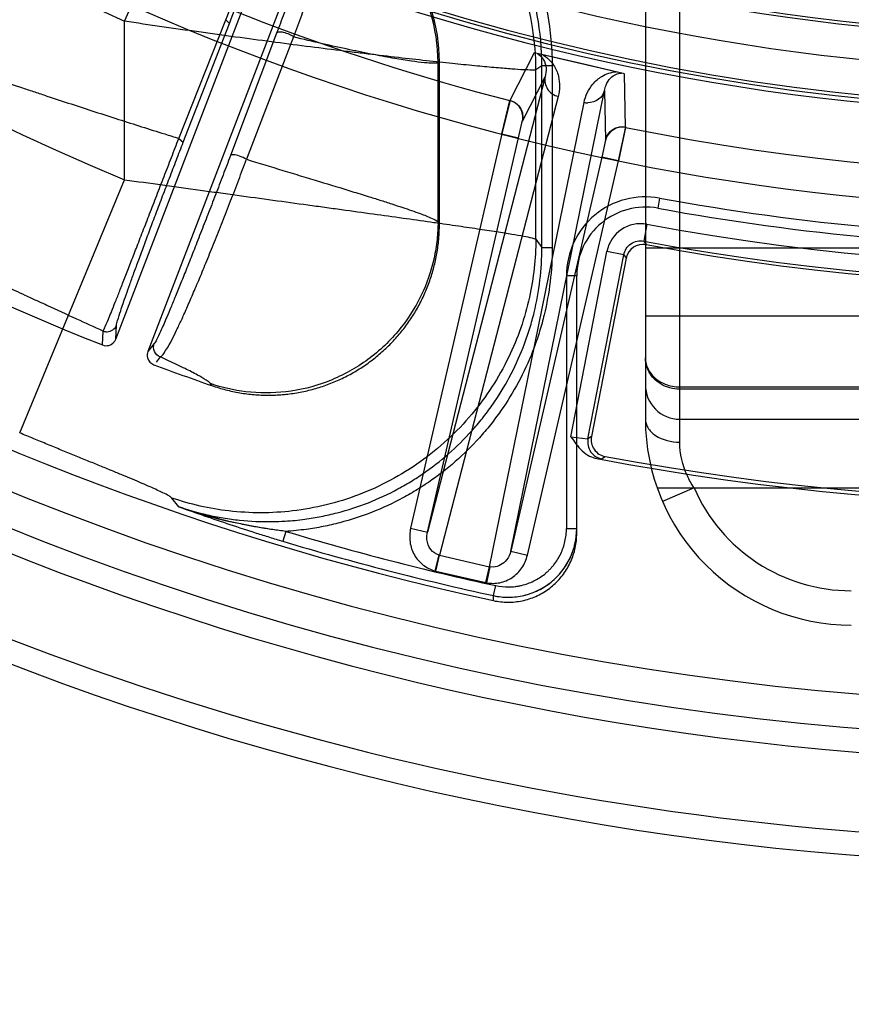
# Model space of a CAD drawing. Header units: millimetres. Extents: x 0 to 297, y 0 to 210.
# Tile 15 of 256: x 147.2 to 147.321, y 90.896 to 91.04. Entities that reach past the tile are written whole.
import ezdxf

# ---------------------------------------------------------------- set-up
doc = ezdxf.new("R2010")
doc.units = ezdxf.units.MM
doc.header["$LTSCALE"] = 16.335
doc.layers.get('0').update_dxf_attribs({"linetype": 'CONTINUOUS'})
for name, color, linetype in [('01_GLOBAL', 7, 'CONTINUOUS'), ('INTFCLR_144815', 7, 'CONTINUOUS'), ('INTFCLR_72935', 7, 'CONTINUOUS')]:
    doc.layers.add(name, color=color, linetype=linetype)

msp = doc.modelspace()

# ---------------------------------------------------------------- linework, layer by layer
at = {"color": 7, "linetype": 'Continuous'}
msp.add_circle((148.0808034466, 92.1164639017), 1.9, dxfattribs=at)
at = {"color": 9, "linetype": 'Continuous'}
msp.add_arc((148.0808034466, 92.1164639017), 1.8756493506, 182.9674534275, 267.0325465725, dxfattribs=at)
at = {"layer": '01_GLOBAL', "color": 7, "linetype": 'Continuous'}
msp.add_circle((148.0808034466, 92.1164639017), 1.925, dxfattribs=at)
at = {"layer": 'INTFCLR_144815', "color": 9, "linetype": 'Continuous'}
for p, q in [((147.2147951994, 91.0393254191), (147.2310165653, 91.07582863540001)), ((147.2147951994, 91.01623344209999), (147.2147951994, 91.0393254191)), ((147.2226886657, 91.02225086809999), (147.2295494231, 91.039555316)), ((147.2233462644, 91.02171339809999), (147.2300698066, 91.03901784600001)), ((147.2295494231, 91.039555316), (147.2300698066, 91.03901784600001)), ((147.2369415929, 91.03757380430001), (147.2302113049, 91.0197420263)), ((147.2394189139, 91.0370363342), (147.2325512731, 91.01920455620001)), ((147.2744846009, 91.0347144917), (147.2709367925, 91.027755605)), ((147.2606636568, 91.0334390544), (147.260457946, 91.0332960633)), ((147.260457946, 91.01009390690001), (147.260457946, 91.0332960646)), ((147.2755891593, 91.0328525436), (147.2747129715, 91.0322436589)), ((147.2747129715, 91.0075805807), (147.2747129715, 91.0322436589)), ((147.2755891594, 91.0063516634), (147.2755891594, 91.0328525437)), ((147.2770871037, 91.0328525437), (147.2755891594, 91.0328525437)), ((147.2770871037, 91.0328525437), (147.2770871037, 91.0063516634)), ((147.2760633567, 91.0312497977), (147.258900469, 90.9648843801)), ((147.2727486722, 91.0247739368), (147.2760633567, 91.0312497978)), ((147.2877807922, 91.0238668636), (147.2876426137, 91.0316767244)), ((147.2710379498, 90.9620822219), (147.2847047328, 91.0292547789)), ((147.2847047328, 91.0292547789), (147.2848451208, 91.0219812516)), ((147.2779656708, 91.02837652), (147.2606744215, 90.96151475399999)), ((147.267966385, 90.9598312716), (147.2817353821, 91.0275062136)), ((147.2721660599, 91.02234396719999), (147.2727384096, 91.0248988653)), ((147.2226886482, 91.0222508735), (147.2233462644, 91.02171339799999)), ((147.2697302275, 91.02290632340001), (147.2564646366, 90.9654467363)), ((147.258900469, 90.9648843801), (147.2721660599, 91.02234396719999)), ((147.2697302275, 91.02290632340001), (147.2721660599, 91.02234396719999)), ((147.2848451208, 91.0219812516), (147.2843035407, 91.01954180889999)), ((147.2843035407, 91.01954180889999), (147.2710379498, 90.9620822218)), ((147.2734737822, 90.9615198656), (147.2867393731, 91.01897945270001)), ((147.2867393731, 91.01897945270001), (147.2843035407, 91.01954180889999)), ((147.1995089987, 90.9793288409), (147.2147951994, 91.01623344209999)), ((147.2927400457, 91.0135517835), (147.2924692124, 91.01207643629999)), ((147.2604579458, 91.0100938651), (147.2606636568, 91.00980456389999)), ((147.2908887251, 91.0097394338), (147.2904297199, 91.0072834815)), ((147.2747129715, 91.0075805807), (147.2755891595, 91.0063516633)), ((147.2755891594, 91.0063516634), (147.2770871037, 91.0063516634)), ((147.2798174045, 90.9787815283), (147.2850655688, 91.00578099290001)), ((147.2823023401, 90.9784712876), (147.2875181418, 91.005304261)), ((147.2875181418, 91.005304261), (147.2850655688, 91.00578099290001)), ((147.2875181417, 91.00530426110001), (147.2878664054, 91.0047922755)), ((147.2791636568, 91.0022407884), (147.2791636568, 90.9653932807)), ((147.2806636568, 91.0022407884), (147.2791636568, 91.0022407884)), ((147.2806636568, 90.96466927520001), (147.2806636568, 91.0022407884)), ((147.213520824, 90.99300544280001), (147.2136146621, 90.9950335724)), ((147.2115680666, 90.9921476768), (147.2116596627, 90.9941796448)), ((147.2191185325, 90.99234321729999), (147.2181859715, 90.9912064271)), ((147.2199966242, 90.9904017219), (147.2193728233, 90.98964268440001)), ((147.2275069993, 90.9862207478), (147.2272826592, 90.9865165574)), ((147.2798174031, 90.97878152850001), (147.2823023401, 90.9784712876)), ((147.2828183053, 90.97882205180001), (147.2823023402, 90.9784712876)), ((147.2842946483, 90.9755388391), (147.2848134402, 90.9758890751)), ((147.283568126, 90.9755899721), (147.2842946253, 90.9755388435)), ((147.222686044, 90.9685668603), (147.2216841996, 90.969838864)), ((147.2382588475, 90.9649791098), (147.237828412, 90.9635443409)), ((147.2564646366, 90.9654467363), (147.258900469, 90.9648843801)), ((147.2791636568, 90.9653932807), (147.2806636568, 90.9653932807)), ((147.2600203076, 90.9592333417), (147.2606141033, 90.9615294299)), ((147.2601409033, 90.9592038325), (147.2606744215, 90.96151475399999)), ((147.2606744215, 90.96151475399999), (147.2606141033, 90.9615294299)), ((147.2606744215, 90.96151475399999), (147.267966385, 90.9598312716)), ((147.2710379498, 90.9620822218), (147.2734737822, 90.9615198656)), ((147.2601409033, 90.9592038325), (147.2674328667, 90.9575203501)), ((147.2674328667, 90.9575203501), (147.267966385, 90.9598312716)), ((147.2675541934, 90.9574940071), (147.2680270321, 90.95981802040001)), ((147.2680270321, 90.9598180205), (147.267966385, 90.9598312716)), ((147.2685017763, 90.9597750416), (147.2680270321, 90.9598180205)), ((147.2685420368, 90.9556111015), (147.2688602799, 90.9570748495)), ((147.2685458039, 90.9548820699), (147.2685420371, 90.9556111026))]:
    msp.add_line(p, q, dxfattribs=at)
at = {"layer": 'INTFCLR_144815', "color": 6, "linetype": 'Continuous'}
for p, q in [((147.2135208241, 90.99300544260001), (147.2383075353, 91.05757703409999)), ((147.2429730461, 91.0557789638), (147.2181859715, 90.9912064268)), ((147.2606636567, 91.0098045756), (147.2606636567, 91.0334390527)), ((147.2904297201, 91.0072834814), (147.2907749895, 91.0067720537)), ((147.2878664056, 91.0047922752), (147.2828183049, 90.97882205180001))]:
    msp.add_line(p, q, dxfattribs=at)
at = {"layer": 'INTFCLR_144815', "color": 7, "linetype": 'Continuous'}
for p, q in [((147.287642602, 91.0316766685), (147.2744845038, 91.0347144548)), ((147.281063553, 91.0331955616), (147.274484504, 91.0347144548)), ((147.2876426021, 91.0316766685), (147.281063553, 91.0331955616)), ((147.2709482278, 91.0277940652), (147.2697302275, 91.0229063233)), ((147.2697302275, 91.02290632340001), (147.2709367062, 91.0277556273)), ((147.2867393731, 91.01897945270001), (147.2878239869, 91.0239330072)), ((147.2877807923, 91.0238668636), (147.2867393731, 91.01897945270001))]:
    msp.add_line(p, q, dxfattribs=at)
at = {"layer": 'INTFCLR_144815', "color": 6, "linetype": 'Continuous'}
msp.add_circle((147.3556636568, 91.35632411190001), 0.3190566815, dxfattribs=at)
for centre, radius, start, end in [((147.3556636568, 91.35632411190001), 0.4107861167, 108.7136429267, 257.7559644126), ((147.3556636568, 91.35632411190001), 0.3305190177, 45.0000000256, 314.9999999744), ((147.3556636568, 91.35632411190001), 0.329927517, 44.99999995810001, 315.0000000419), ((147.3556636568, 91.35632411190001), 0.3294494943, 44.99999997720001, 315.0000000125), ((147.3556636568, 91.35632411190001), 0.3194853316, 47.86578076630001, 312.1342192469), ((147.3556636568, 91.35632411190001), 0.4248395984, 205.4855585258, 293.0456409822), ((147.3556636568, 91.35632411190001), 0.4398395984, 205.4849006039, 292.0062088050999), ((147.3556636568, 91.35632411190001), 0.3555238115, 259.4836750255, 310.0313711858), ((147.2357051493, 91.0334440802), 0.0249583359, 359.9884587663, 69.62933560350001), ((147.3558872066, 91.3558614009), 0.3913, 234.5212267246, 248.35715705), ((147.3556636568, 91.35632411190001), 0.3869761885, 259.4503932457, 303.9200871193), ((147.3556636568, 91.35632411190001), 0.3875, 259.2774523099, 303.8556636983), ((147.2903191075, 91.0043153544), 0.0024986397, 79.4873782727, 168.996311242), ((147.3558872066, 91.3558614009), 0.3913, 249.5327373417, 250.8473313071), ((147.2852710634, 90.9783454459), 0.0024986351, 169.0036463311, 259.4467487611)]:
    msp.add_arc(centre, radius, start, end, dxfattribs=at)
at = {"layer": 'INTFCLR_144815', "color": 9, "linetype": 'Continuous'}
for centre, radius, start, end in [((147.3556636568, 91.35632411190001), 0.3443130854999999, 52.2436298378, 307.7563701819), ((147.3556636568, 91.35632411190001), 0.3243260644, 52.5411294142, 307.4588705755), ((147.355663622, 91.35632413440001), 0.3681107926, 141.0362107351, 247.5002459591), ((147.3556636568, 91.35632411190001), 0.4164420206, 203.8266800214, 313.0809380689), ((147.3556636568, 91.35632411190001), 0.4214424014, 203.8278898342, 312.5732768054), ((147.3556636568, 91.35632411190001), 0.4364412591, 203.8266800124, 319.1799903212), ((147.3556636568, 91.35632411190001), 0.3468891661, 211.4870912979, 246.040507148), ((147.3556636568, 91.35632411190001), 0.3393168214, 228.4596802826, 255.5403196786), ((147.3556636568, 91.35632411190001), 0.3393168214, 258.4596803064, 309.0091107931), ((147.3556636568, 91.35632411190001), 0.3525857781, 259.4138369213, 309.1798196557), ((147.3556636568, 91.35632411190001), 0.3550842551, 259.4138369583, 309.1798197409), ((147.2346464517, 91.03215941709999), 0.0400668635, 0.1204669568, 69.421866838), ((147.235416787, 91.03324408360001), 0.0250409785, 0.1189342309, 67.67737099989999), ((147.2823221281, 91.03008628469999), 0.0026459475, 257.188000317, 268.8572921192), ((147.2906636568, 91.0022407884), 0.0115, 79.5978789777, 180.0000001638), ((147.3556636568, 91.35632411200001), 0.3485000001, 259.5978789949, 280.4021210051), ((147.2906636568, 91.0022407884), 0.01, 79.597879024, 179.9999999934), ((147.3556636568, 91.35632411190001), 0.3499999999, 259.5978789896, 280.4021210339), ((147.2899703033, 91.00482810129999), 0.0049965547, 79.4079936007, 169.0055415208), ((147.355663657, 91.3563241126), 0.4085765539, 253.300579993, 257.7338478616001), ((147.3556636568, 91.35632411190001), 0.4100744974, 253.3005800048, 257.7338478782), ((147.2612079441, 90.9638256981), 0.0047434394, 255.5003217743, 257.0000100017), ((147.2684999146, 90.96214224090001), 0.0047434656, 256.9999956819, 258.4996756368)]:
    msp.add_arc(centre, radius, start, end, dxfattribs=at)
at = {"layer": 'INTFCLR_144815', "color": 7, "linetype": 'Continuous'}
for centre, radius, start, end in [((147.2463216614, 91.036060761), 0.07151308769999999, 250.7003084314, 257.0979058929), ((147.3502705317, 91.3244402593), 0.3780527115, 250.2766910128, 250.873037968), ((147.2706625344, 90.9653801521), 0.0099968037, 257.7532001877, 0.0011917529)]:
    msp.add_arc(centre, radius, start, end, dxfattribs=at)
at = {"layer": 'INTFCLR_144815', "color": 9, "linetype": 'Continuous'}
for points, knots in [([(147.2755891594, 91.0328525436), (147.2755893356, 91.03529683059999), (147.275251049, 91.0389736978), (147.2742761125, 91.04314537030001), (147.2735548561, 91.0454901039), (147.2723147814, 91.0489449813), (147.2704031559, 91.0528073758), (147.2679929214, 91.0563492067), (147.2664745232, 91.058279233), (147.2640757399, 91.0610542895), (147.2613225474, 91.0635846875), (147.2583530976, 91.065733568), (147.256299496, 91.06708125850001), (147.2534335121, 91.0686958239), (147.2509363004, 91.069785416), (147.2495390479, 91.0703035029)], [0, 0, 0, 0, 0.1511350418, 0.2266290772, 0.2646283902, 0.3027528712, 0.4535713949, 0.529235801, 0.5673659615, 0.6053470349, 0.756026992, 0.7968816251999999, 0.8319596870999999, 0.9078573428, 1, 1, 1, 1]), ([(147.2591172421, 91.0670083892), (147.2596833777, 91.0666194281), (147.262298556, 91.0647252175), (147.2651252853, 91.0621280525), (147.2676269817, 91.05923563), (147.2692136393, 91.0572185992), (147.2717095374, 91.05354491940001), (147.2736765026, 91.04958100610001), (147.2749771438, 91.0459598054), (147.2757268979, 91.043521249), (147.2767338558, 91.03920432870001), (147.2770870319, 91.0354169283), (147.2770870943, 91.0328525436)], [0, 0, 0, 0, 0.05111079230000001, 0.2408886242, 0.2883330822, 0.3357775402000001, 0.4306664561, 0.620444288, 0.667888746, 0.7153332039, 0.8102221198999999, 1, 1, 1, 1]), ([(147.229549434, 91.0395553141), (147.2301159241, 91.0410330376), (147.2309421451, 91.0431913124), (147.232008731, 91.0459808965), (147.2327262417, 91.04786627), (147.2333794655, 91.04959024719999), (147.2339640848, 91.05114367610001), (147.2344808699, 91.0525235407), (147.2350342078, 91.05402288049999), (147.2356320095, 91.0556563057), (147.236131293, 91.0571478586), (147.2364196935, 91.0580083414), (147.2364498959, 91.05827530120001)], [0, 0, 0, 0, 0.2379027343, 0.347404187, 0.4489514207, 0.5411527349, 0.624539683, 0.6984655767, 0.7626358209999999, 0.8648443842, 0.95961317, 1, 1, 1, 1]), ([(147.2300698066, 91.03901784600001), (147.2306092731, 91.0404041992), (147.231401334, 91.04242681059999), (147.2324351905, 91.04503653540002), (147.2331385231, 91.04679724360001), (147.2337864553, 91.04840452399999), (147.2343752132, 91.0498495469), (147.2349031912, 91.0511304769), (147.235484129, 91.0525169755), (147.2361250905, 91.05402521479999), (147.2367514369, 91.05537286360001), (147.2371314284, 91.0561468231), (147.237293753, 91.0563470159)], [0, 0, 0, 0, 0.2375777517, 0.3469017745, 0.4482955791, 0.5403742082, 0.6236604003, 0.6974962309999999, 0.7616212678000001, 0.8638058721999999, 0.9588390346, 1, 1, 1, 1]), ([(147.2449278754, 91.05640845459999), (147.2449290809, 91.05578633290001), (147.244972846, 91.0546826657), (147.2446776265, 91.0532714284), (147.2443985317, 91.05206415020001), (147.2440646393, 91.0508168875), (147.2436219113, 91.04929308), (147.2431688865, 91.04783886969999), (147.2427413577, 91.04651705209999), (147.2422322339, 91.04497619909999), (147.2416705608, 91.04332965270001), (147.2410552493, 91.04157234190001), (147.240352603, 91.0395947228), (147.2397996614, 91.0380735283), (147.2394189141, 91.0370363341)], [0, 0, 0, 0, 0.0922552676, 0.1626555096, 0.2128137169, 0.2761590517, 0.3540397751, 0.4481346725, 0.5020073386, 0.5600518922, 0.6887774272, 0.7599838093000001, 0.8361574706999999, 1, 1, 1, 1]), ([(147.2429615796, 91.0555591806), (147.2429307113, 91.0549796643), (147.2427307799, 91.05396625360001), (147.2423448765, 91.0526827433), (147.2419932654, 91.05157452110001), (147.2416104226, 91.0504245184), (147.2411261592, 91.04901402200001), (147.2406507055, 91.047663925), (147.2402115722, 91.0464344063), (147.2396942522, 91.04499927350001), (147.2391334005, 91.04346282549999), (147.2385278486, 91.04182043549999), (147.2378414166, 91.03997072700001), (147.237307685, 91.0385458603), (147.2369415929, 91.0375738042)], [0, 0, 0, 0, 0.0916624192, 0.1618002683, 0.2118836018, 0.2752596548, 0.3532464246, 0.4474249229, 0.5013387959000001, 0.5594589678, 0.6883761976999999, 0.7596770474, 0.8359393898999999, 1, 1, 1, 1]), ([(147.2747129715, 91.0322436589), (147.2745179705, 91.03219851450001), (147.2739213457, 91.0322133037), (147.2727621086, 91.03224473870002), (147.2714382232, 91.03234068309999), (147.2701050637, 91.03244359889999), (147.2684258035, 91.0325864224), (147.2660273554, 91.03280927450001), (147.2634321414, 91.033070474), (147.2611258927, 91.0333129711), (147.2585490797, 91.03359145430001), (147.2551130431, 91.0339772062), (147.2515405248, 91.0343958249), (147.2485212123, 91.03475966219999), (147.2453230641, 91.03515200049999), (147.2412029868, 91.03567067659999), (147.2361329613, 91.0363300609), (147.2318078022, 91.036910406), (147.228278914, 91.0373943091), (147.2246976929, 91.0378925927), (147.2202011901, 91.0385320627), (147.2166004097, 91.03905778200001), (147.2147951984, 91.0393254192)], [0, 0, 0, 0, 0.0099482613, 0.0292570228, 0.0579250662, 0.07578321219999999, 0.095740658, 0.1416796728, 0.1955075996, 0.2253767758, 0.2569367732, 0.3243257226, 0.397226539, 0.4357120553, 0.4754769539, 0.5573722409, 0.6421035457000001, 0.7295885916, 0.7742669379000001, 0.8191373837, 0.909296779, 1, 1, 1, 1]), ([(147.2394189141, 91.0370363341), (147.2392353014, 91.0371791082), (147.2387637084, 91.0374465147), (147.2380116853, 91.0376907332), (147.2373844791, 91.0378019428), (147.2369861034, 91.0376749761), (147.2369415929, 91.0375738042)], [0, 0, 0, 0, 0.2615648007, 0.6049486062, 0.8757004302, 1, 1, 1, 1]), ([(147.260457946, 91.0332960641), (147.2602521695, 91.0332006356), (147.2595637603, 91.0332066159), (147.2582941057, 91.0332773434), (147.2564063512, 91.0335310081), (147.2544843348, 91.03383911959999), (147.2529274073, 91.0341182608), (147.2519175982, 91.034306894), (147.2502076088, 91.03463513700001), (147.2474292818, 91.0352031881), (147.2435292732, 91.0360626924), (147.2408122, 91.0367005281), (147.2394189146, 91.0370363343)], [0, 0, 0, 0, 0.0317628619, 0.0923001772, 0.1808222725, 0.2969309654, 0.3653759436, 0.4022279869, 0.4407906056, 0.6091948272, 0.7993099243, 1, 1, 1, 1]), ([(147.2749432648, 91.0346085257), (147.275313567, 91.0344155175), (147.2762385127, 91.03346858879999), (147.2762882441, 91.03204845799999), (147.2760633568, 91.0312497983)], [0, 0, 0, 0, 0.3347895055, 1, 1, 1, 1]), ([(147.185560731, 91.0345721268), (147.1879531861, 91.0337255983), (147.1927316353, 91.03205973), (147.1981168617, 91.03022654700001), (147.2016983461, 91.02902670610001), (147.2040640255, 91.0282386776), (147.2081354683, 91.0268952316), (147.213849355, 91.02504222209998), (147.2190787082, 91.02338235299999), (147.2220026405, 91.02246535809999), (147.2226885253, 91.0222509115)], [0, 0, 0, 0, 0.1946117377, 0.3880600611, 0.4362337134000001, 0.484260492, 0.5792724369, 0.765009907, 0.9448920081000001, 1, 1, 1, 1]), ([(147.2757095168, 91.0344316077), (147.2763431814, 91.0340680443), (147.2773303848, 91.03311392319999), (147.2780499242, 91.0314112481), (147.2782236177, 91.029833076), (147.2780864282, 91.02884350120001), (147.2779656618, 91.0283765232)], [0, 0, 0, 0, 0.3175077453, 0.570425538, 0.7903686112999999, 1, 1, 1, 1]), ([(147.2817353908, 91.0275062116), (147.2818316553, 91.0279793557), (147.2821428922, 91.0289296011), (147.2829882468, 91.03026989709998), (147.2841080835, 91.0312412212), (147.285315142, 91.0317929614), (147.2860480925, 91.03193454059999), (147.2864177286, 91.03195947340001)], [0, 0, 0, 0, 0.2093743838, 0.4289067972, 0.6801339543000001, 0.8393493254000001, 1, 1, 1, 1]), ([(147.2847047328, 91.0292547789), (147.2847522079, 91.029516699), (147.2849473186, 91.03018043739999), (147.2856234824, 91.0312673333), (147.2866128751, 91.03176749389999), (147.287183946, 91.03178258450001)], [0, 0, 0, 0, 0.2116772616, 0.5457161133, 1, 1, 1, 1]), ([(147.2760633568, 91.0312497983), (147.2759279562, 91.0306554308), (147.2761922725, 91.02927782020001), (147.2773496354, 91.02852044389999), (147.2779656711, 91.028376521)], [0, 0, 0, 0, 0.4907304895, 1, 1, 1, 1]), ([(147.2847047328, 91.0292547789), (147.2845867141, 91.0287502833), (147.2839444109, 91.0277689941), (147.2828248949, 91.02742970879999), (147.2822693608, 91.0274408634)], [0, 0, 0, 0, 0.4825240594, 1, 1, 1, 1]), ([(147.2116596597, 90.99417964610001), (147.2117972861, 90.994373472), (147.2120801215, 90.9951015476), (147.2125452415, 90.9961606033), (147.2130611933, 90.9974603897), (147.2135863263, 90.998778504), (147.2140761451, 91.0000259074), (147.2145136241, 91.0011442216), (147.215009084, 91.0024135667), (147.2156764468, 91.00412816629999), (147.216374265, 91.00592663), (147.2169713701, 91.0074672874), (147.2176141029, 91.0091277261), (147.2184481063, 91.0112837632), (147.2192998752, 91.01348568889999), (147.2200004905, 91.015298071), (147.2207173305, 91.01715192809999), (147.2216144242, 91.0194722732), (147.222331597, 91.0213268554), (147.2226886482, 91.0222508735)], [0, 0, 0, 0, 0.0236430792, 0.0767295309, 0.1156248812, 0.1625661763, 0.2178977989, 0.2488969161, 0.2820025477, 0.3534210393, 0.4318912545, 0.4738682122, 0.5177587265, 0.6089770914, 0.7037892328, 0.7525738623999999, 0.8022342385, 0.9014758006, 1, 1, 1, 1]), ([(147.2136146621, 90.9950335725), (147.2136255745, 90.9952614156), (147.213856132, 90.99596914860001), (147.2141711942, 90.99701869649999), (147.2146003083, 90.998268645), (147.2150386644, 90.9995328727), (147.2154618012, 91.00072308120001), (147.2158441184, 91.0017878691), (147.2162805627, 91.0029945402), (147.2168747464, 91.00462151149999), (147.2175034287, 91.0063249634), (147.2180449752, 91.0077825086), (147.2186306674, 91.0093519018), (147.2193951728, 91.0113876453), (147.2201810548, 91.01346449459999), (147.2208307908, 91.0151723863), (147.2214973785, 91.0169183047), (147.2223354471, 91.01910175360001), (147.2230094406, 91.020845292), (147.2233462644, 91.02171339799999)], [0, 0, 0, 0, 0.0240884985, 0.0774496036, 0.1164428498, 0.1634458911, 0.2188136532, 0.2498197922, 0.2829221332, 0.3543198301, 0.4327322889, 0.4746715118, 0.5185217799, 0.6096300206, 0.7043114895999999, 0.7530199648, 0.8025990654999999, 0.9016667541, 1, 1, 1, 1]), ([(147.2302113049, 91.0197420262), (147.2298545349, 91.0187986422), (147.2291319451, 91.0168966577), (147.2282194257, 91.01451495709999), (147.2274823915, 91.01260322), (147.2267569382, 91.01072938), (147.2260411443, 91.00889191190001), (147.2253383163, 91.00709966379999), (147.2246778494, 91.0054231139), (147.2240408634, 91.00381726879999), (147.2234284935, 91.0022859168), (147.2228770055, 91.0009145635), (147.2223557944, 90.999629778), (147.2218641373, 90.99843132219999), (147.2214392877, 90.9974035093), (147.2208373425, 90.995969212), (147.2201602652, 90.9943855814), (147.2195558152, 90.9931044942), (147.219250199, 90.9925071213), (147.2191185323, 90.99234321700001)], [0, 0, 0, 0, 0.1023194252, 0.2064073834, 0.2587449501, 0.3101748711, 0.4102532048, 0.4587961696, 0.5054748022, 0.5930572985, 0.6340536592, 0.6727876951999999, 0.7430063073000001, 0.7747077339, 0.8042034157, 0.8558257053, 0.9325575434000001, 0.9786716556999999, 1, 1, 1, 1]), ([(147.2199966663, 90.9904017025), (147.2202092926, 90.99050524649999), (147.2211576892, 90.9917959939), (147.2220495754, 90.9936121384), (147.2229656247, 90.9955567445), (147.2234541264, 90.99663277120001), (147.2240147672, 90.99789075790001), (147.2246028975, 90.9992420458), (147.225218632, 91.00068778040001), (147.2258996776, 91.00230343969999), (147.2266012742, 91.0040009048), (147.2273242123, 91.0057750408), (147.2280901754, 91.007673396), (147.2288660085, 91.0096216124), (147.2296467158, 91.0116108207), (147.2304375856, 91.0136415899), (147.2314110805, 91.016174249), (147.2321757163, 91.0181992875), (147.2325512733, 91.01920455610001)], [0, 0, 0, 0, 0.0225246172, 0.1455748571, 0.1971170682, 0.2265559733, 0.2581914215, 0.3282698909, 0.3669233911, 0.4078525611, 0.4952614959, 0.541856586, 0.5903154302, 0.6902279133, 0.7415794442, 0.7938410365, 0.8977925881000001, 1, 1, 1, 1]), ([(147.2325512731, 91.01920455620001), (147.2322331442, 91.0194026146), (147.2315610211, 91.01968029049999), (147.2308480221, 91.01987310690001), (147.2302664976, 91.019863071), (147.2302113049, 91.0197420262)], [0, 0, 0, 0, 0.4538600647, 0.8388797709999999, 1, 1, 1, 1]), ([(147.2325512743, 91.0192045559), (147.2343190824, 91.0186641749), (147.2369944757, 91.01785049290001), (147.2401090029, 91.0169062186), (147.2418825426, 91.01636831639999), (147.2443263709, 91.0156265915), (147.2471189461, 91.0147765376), (147.2500446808, 91.0138728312), (147.251982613, 91.013265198), (147.2536634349, 91.012729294), (147.2556360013, 91.0120804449), (147.2576131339, 91.01141178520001), (147.2593201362, 91.0107199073), (147.2602138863, 91.0103228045), (147.2604579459, 91.010093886)], [0, 0, 0, 0, 0.1887137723, 0.2854754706, 0.332245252, 0.3779136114, 0.5461966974, 0.6302479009, 0.690511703, 0.7535415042, 0.8103114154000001, 0.9026432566, 0.9658398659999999, 1, 1, 1, 1]), ([(147.2147952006, 91.0162334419), (147.2166333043, 91.0159796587), (147.2202952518, 91.01547507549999), (147.2248624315, 91.0148465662), (147.2284842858, 91.0143492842), (147.2320272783, 91.01386324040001), (147.2363556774, 91.01326969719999), (147.2406157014, 91.0126855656), (147.2435374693, 91.0122842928), (147.245171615, 91.0120595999), (147.2475295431, 91.0117350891), (147.2509238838, 91.0112666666), (147.2552512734, 91.01066498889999), (147.2583470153, 91.0102295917), (147.2603087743, 91.0099506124), (147.2615248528, 91.0097768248), (147.2634910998, 91.0094935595), (147.2660624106, 91.0091162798), (147.2684408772, 91.0087542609), (147.2701093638, 91.0084899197), (147.2714385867, 91.0082705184), (147.2727636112, 91.00804584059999), (147.2739235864, 91.0078009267), (147.2745231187, 91.00766957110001), (147.2747129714, 91.0075805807)], [0, 0, 0, 0, 0.09193370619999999, 0.1831473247, 0.2284158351, 0.2730638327, 0.3603307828, 0.4448754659, 0.4861038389, 0.5064501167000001, 0.5266018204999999, 0.6040297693, 0.67621826, 0.7430669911, 0.7589193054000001, 0.7743925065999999, 0.8039303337, 0.8573439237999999, 0.9031517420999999, 0.9231328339, 0.9410339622, 0.9699199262, 0.9896115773, 1, 1, 1, 1]), ([(147.211659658, 90.9941796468), (147.2103787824, 90.9947579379), (147.2076486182, 90.99599354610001), (147.2045451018, 90.997413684), (147.2023387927, 90.9984333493), (147.2012885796, 90.9989208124), (147.2001271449, 90.9994620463), (147.1977520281, 91.0005741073), (147.194021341, 91.002344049), (147.1899503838, 91.0043191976), (147.1870510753, 91.00575154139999), (147.1853655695, 91.0065920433), (147.182810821, 91.00787407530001), (147.1789692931, 91.00983279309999), (147.1755694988, 91.0116118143), (147.1738671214, 91.01251430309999)], [0, 0, 0, 0, 0.1003529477, 0.2139883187, 0.243710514, 0.2739099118, 0.2966651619, 0.3352078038, 0.4611790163, 0.5915183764, 0.6583051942, 0.6920950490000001, 0.7260091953, 0.8624130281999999, 1, 1, 1, 1]), ([(147.2604579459, 91.010093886), (147.2604562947, 91.00966547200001), (147.2604304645, 91.0087975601), (147.2602849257, 91.0070246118), (147.2597508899, 91.0037771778), (147.2581259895, 90.99909795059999), (147.2547654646, 90.99390606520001), (147.2500740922, 90.98957586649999), (147.2444425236, 90.9865693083), (147.2384325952, 90.98510334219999), (147.2326116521, 90.98510670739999), (147.2289614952, 90.98593923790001), (147.2272826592, 90.9865165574)], [0, 0, 0, 0, 0.0271164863, 0.0549293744, 0.112547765, 0.2350563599, 0.3654143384, 0.5000895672, 0.634764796, 0.7651227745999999, 0.8876313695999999, 1, 1, 1, 1]), ([(147.2747129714, 91.0075805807), (147.2747020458, 91.0047416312), (147.2740403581, 90.9987918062), (147.2709867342, 90.9899998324), (147.2656169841, 90.9816943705), (147.2581210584, 90.9747682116), (147.2491217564, 90.9699543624), (147.2395156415, 90.9676011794), (147.2302084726, 90.96759571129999), (147.2243701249, 90.9689193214), (147.2216841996, 90.969838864)], [0, 0, 0, 0, 0.1124071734, 0.234942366, 0.3653159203, 0.5000000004, 0.6346840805, 0.7650576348, 0.8875928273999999, 1, 1, 1, 1]), ([(147.2875181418, 91.005304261), (147.287638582, 91.0059278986), (147.2884081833, 91.0071269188), (147.2898060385, 91.0074008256), (147.2904297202, 91.007283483)], [0, 0, 0, 0, 0.5002113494, 1, 1, 1, 1]), ([(147.2226859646, 90.96856664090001), (147.2240423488, 90.9681012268), (147.2261926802, 90.9674902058), (147.2287746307, 90.9669841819), (147.2303545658, 90.9667473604), (147.2327316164, 90.9664636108), (147.2353460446, 90.9663483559), (147.23852282, 90.9664715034), (147.2408975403, 90.96670568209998), (147.243434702, 90.96712746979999), (147.2465447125, 90.9678387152), (147.2503365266, 90.9690732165), (147.2539519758, 90.97075076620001), (147.2567121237, 90.97234695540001), (147.2593714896, 90.97410661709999), (147.2624844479, 90.9765956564), (147.2649970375, 90.97915295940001), (147.266540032, 90.9809784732), (147.2675356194, 90.98223108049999), (147.2691693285, 90.9844885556), (147.2712070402, 90.987912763), (147.2726610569, 90.9911923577), (147.2734649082, 90.99344634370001), (147.2739563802, 90.9949673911), (147.2746925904, 90.99765178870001), (147.2754001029, 91.0015743), (147.2755893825, 91.00475711), (147.2755891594, 91.0063516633)], [0, 0, 0, 0, 0.0566465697, 0.08808600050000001, 0.1038857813, 0.1197433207, 0.1826480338, 0.206944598, 0.2453060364, 0.276813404, 0.3084852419, 0.3712645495, 0.4339373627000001, 0.4655307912, 0.4971487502, 0.5598354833, 0.6225817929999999, 0.6383929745, 0.6542485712, 0.6857778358, 0.7484103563, 0.8112612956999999, 0.8271161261, 0.8429332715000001, 0.8743946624, 0.9370116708, 1, 1, 1, 1]), ([(147.2770870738, 91.0063516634), (147.2770869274, 91.0046838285), (147.2768879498, 91.00138198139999), (147.2761577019, 90.9973363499), (147.2753933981, 90.99454769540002), (147.2748822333, 90.9929664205), (147.2740409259, 90.990609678), (147.2725342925, 90.9872180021), (147.2704306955, 90.9836828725), (147.2687331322, 90.98133547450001), (147.2676946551, 90.9800291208), (147.2660857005, 90.97812670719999), (147.2634846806, 90.97548290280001), (147.2602743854, 90.97291307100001), (147.2574981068, 90.9710753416), (147.2546198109, 90.9694115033), (147.2508878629, 90.96768219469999), (147.2469719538, 90.96640346), (147.2437165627, 90.9656580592), (147.2410851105, 90.96522093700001), (147.2392633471, 90.96504144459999), (147.2382588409, 90.96497915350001)], [0, 0, 0, 0, 0.0792895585, 0.1585791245, 0.1982239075, 0.218046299, 0.2378686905, 0.3171582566, 0.3964478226, 0.4360926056, 0.4559149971, 0.4757373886, 0.5550269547, 0.6343165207, 0.6739613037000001, 0.7136060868, 0.7928956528, 0.8721852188, 0.9118300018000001, 0.9514747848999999, 1, 1, 1, 1]), ([(147.2116596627, 90.9941796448), (147.2118423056, 90.9941070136), (147.2125983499, 90.9939488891), (147.2134138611, 90.99451190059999), (147.2136146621, 90.9950335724)], [0, 0, 0, 0, 0.2601518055, 1, 1, 1, 1]), ([(147.2199966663, 90.9904017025), (147.2196360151, 90.9905361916), (147.218997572, 90.9911192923), (147.2189810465, 90.9919840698), (147.2191185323, 90.99234321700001)], [0, 0, 0, 0, 0.500225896, 1, 1, 1, 1]), ([(147.2272826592, 90.9865165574), (147.2271191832, 90.98673239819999), (147.2264824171, 90.9871601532), (147.2252538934, 90.9878753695), (147.2238345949, 90.9885860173), (147.2224230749, 90.989269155), (147.2212225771, 90.98983445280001), (147.2203993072, 90.9902161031), (147.2199967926, 90.990401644)], [0, 0, 0, 0, 0.0981039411, 0.2708673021, 0.5193154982, 0.6711944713, 0.8394099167, 1, 1, 1, 1]), ([(147.2216841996, 90.969838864), (147.2215773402, 90.96997498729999), (147.2211196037, 90.97022918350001), (147.2204102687, 90.9706087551), (147.2194870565, 90.97103573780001), (147.2184739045, 90.9714892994), (147.216796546, 90.972213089), (147.2149210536, 90.9729968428), (147.2128674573, 90.9738440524), (147.2114607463, 90.974421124), (147.2102834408, 90.9749030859), (147.2090538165, 90.9754061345), (147.207478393, 90.9760503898), (147.2058779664, 90.9767056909), (147.2045682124, 90.9772429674), (147.2032292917, 90.9777929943), (147.201541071, 90.97848825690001), (147.2001880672, 90.97904755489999), (147.1995089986, 90.979328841)], [0, 0, 0, 0, 0.0215065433, 0.0628552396, 0.101322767, 0.147450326, 0.2009491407, 0.3282863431, 0.4000870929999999, 0.4770187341, 0.5172444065, 0.5581817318, 0.6421236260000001, 0.7287682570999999, 0.7731012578, 0.8180558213, 0.9086553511, 1, 1, 1, 1]), ([(147.2823023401, 90.9784712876), (147.2821810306, 90.9778430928), (147.2824556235, 90.97643241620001), (147.2836659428, 90.975657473), (147.2842946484, 90.9755388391)], [0, 0, 0, 0, 0.4999999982, 1, 1, 1, 1]), ([(147.2606141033, 90.9615294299), (147.260147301, 90.96165016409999), (147.2592500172, 90.9622656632), (147.2587561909, 90.9636225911), (147.2588167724, 90.9645257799), (147.258900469, 90.9648843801)], [0, 0, 0, 0, 0.3515692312, 0.7314991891, 1, 1, 1, 1]), ([(147.2688602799, 90.9570748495), (147.2694838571, 90.9569392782), (147.2704231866, 90.9568435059), (147.2715310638, 90.956915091), (147.2721611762, 90.95700972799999), (147.2727793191, 90.9571384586), (147.2735326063, 90.9573617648), (147.2744101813, 90.9577326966), (147.2752415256, 90.95820009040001), (147.2758796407, 90.95865938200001), (147.2763594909, 90.95906892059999), (147.2767042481, 90.95939830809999), (147.277030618, 90.9597471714), (147.2774358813, 90.9602322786), (147.2778879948, 90.96087483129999), (147.2783459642, 90.9617089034), (147.2787089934, 90.9625927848), (147.278968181, 90.9634986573), (147.2791277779, 90.9644349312), (147.2791636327, 90.9650746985), (147.2791636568, 90.9653932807)], [0, 0, 0, 0, 0.1250000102, 0.1875000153, 0.2187500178, 0.2500000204, 0.3125000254, 0.3750000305, 0.4375000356, 0.5000000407, 0.5312500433, 0.5625000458, 0.5937500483, 0.6250000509, 0.687500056, 0.7500000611, 0.8125000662, 0.8750000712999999, 0.9375000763, 1, 1, 1, 1]), ([(147.2710379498, 90.9620822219), (147.2709342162, 90.96162792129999), (147.2704423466, 90.9605018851), (147.2692364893, 90.9597892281), (147.2685017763, 90.9597750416)], [0, 0, 0, 0, 0.3880549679, 1, 1, 1, 1])]:
    msp.add_open_spline(points, degree=3, knots=knots, dxfattribs=at)
at = {"layer": 'INTFCLR_144815', "color": 7, "linetype": 'Continuous'}
for points, knots in [([(147.2727486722, 91.0247739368), (147.2728896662, 91.02538549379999), (147.2726806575, 91.02677385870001), (147.2715447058, 91.02759864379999), (147.2709367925, 91.027755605)], [0, 0, 0, 0, 0.4999003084, 1, 1, 1, 1]), ([(147.2709482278, 91.0277940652), (147.2715570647, 91.0276371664), (147.2727043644, 91.0267989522), (147.2728924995, 91.0253954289), (147.2727486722, 91.0247739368)], [0, 0, 0, 0, 0.496372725, 1, 1, 1, 1]), ([(147.2848451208, 91.0219812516), (147.2849882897, 91.0226028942), (147.2857726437, 91.023781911), (147.2871712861, 91.0240323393), (147.287787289, 91.02390646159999)], [0, 0, 0, 0, 0.5036250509, 1, 1, 1, 1]), ([(147.2877807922, 91.0238668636), (147.2874673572, 91.02393077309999), (147.286210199, 91.023970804), (147.2850506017, 91.0228700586), (147.2848451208, 91.0219812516)], [0, 0, 0, 0, 0.2596179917, 1, 1, 1, 1]), ([(147.2382588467, 90.9649791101), (147.2376142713, 90.9650571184), (147.2363198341, 90.96522979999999), (147.2337145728, 90.9656438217), (147.230442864, 90.9662954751), (147.2265366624, 90.96729924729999), (147.2239632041, 90.9681190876), (147.2226859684, 90.9685666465)], [0, 0, 0, 0, 0.1216588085, 0.2446633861, 0.4942486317, 0.7464097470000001, 1, 1, 1, 1]), ([(147.2226859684, 90.9685666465), (147.2239205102, 90.96812413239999), (147.2264024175, 90.9672482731), (147.2301591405, 90.9659698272), (147.2333250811, 90.9649373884), (147.2358883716, 90.9641327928), (147.2371798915, 90.9637388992), (147.2378284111, 90.9635443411)], [0, 0, 0, 0, 0.2465861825, 0.4948556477, 0.7461230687, 0.8726929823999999, 1, 1, 1, 1]), ([(147.2382588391, 90.96497918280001), (147.2376324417, 90.9650526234), (147.2363516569, 90.965226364), (147.2344366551, 90.96552800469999), (147.2324255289, 90.9658998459), (147.2310724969, 90.96618895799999), (147.2303538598, 90.9663533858)], [0, 0, 0, 0, 0.2357126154, 0.4829908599, 0.7244765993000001, 1, 1, 1, 1]), ([(147.268542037, 90.955611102), (147.2692664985, 90.9554536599), (147.2703865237, 90.95533856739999), (147.2718717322, 90.95543553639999), (147.272971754, 90.9556322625), (147.2740428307, 90.9559496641), (147.2750715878, 90.9563851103), (147.2760458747, 90.9569318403), (147.2769526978, 90.9575841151), (147.2777818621, 90.9583328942), (147.2785220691, 90.9591694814), (147.2791650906, 90.96008266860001), (147.2797020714, 90.9610620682), (147.2801271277, 90.9620949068), (147.2804346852, 90.9631684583), (147.2806216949, 90.96427137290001), (147.2806636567, 90.965018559), (147.2806636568, 90.9653932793)], [0, 0, 0, 0, 0.1246624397, 0.1872737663, 0.2499162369, 0.3121447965, 0.3747379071, 0.4373679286, 0.4996141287, 0.562182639, 0.6248409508, 0.6870561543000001, 0.7495993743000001, 0.8122656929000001, 0.8744745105, 0.9369904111, 1, 1, 1, 1])]:
    msp.add_open_spline(points, degree=3, knots=knots, dxfattribs=at)
at = {"layer": 'INTFCLR_144815', "color": 6, "linetype": 'Continuous'}
for points, knots in [([(147.2275069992, 90.9862207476), (147.2281674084, 90.9859913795), (147.2295121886, 90.9855864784), (147.2315676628, 90.98515143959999), (147.2336455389, 90.9848908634), (147.2357287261, 90.9848043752), (147.2378070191, 90.98489109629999), (147.2398688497, 90.98515004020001), (147.2418985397, 90.9855784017), (147.2438834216, 90.98617301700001), (147.2458105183, 90.986929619), (147.2476663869, 90.9878423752), (147.2494392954, 90.98890520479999), (147.2511171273, 90.99011059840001), (147.2526887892, 90.9914501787), (147.2541439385, 90.9929149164), (147.2554724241, 90.99449443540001), (147.256665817, 90.99617821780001), (147.2577159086, 90.9979544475), (147.2586152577, 90.9998102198), (147.2593590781, 91.00173454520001), (147.2599413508, 91.00371162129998), (147.2603579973, 91.00572508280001), (147.2606080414, 91.0077593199), (147.2606636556, 91.00912246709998), (147.2606636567, 91.0098045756)], [0, 0, 0, 0, 0.0440930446, 0.0884554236, 0.1323624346, 0.1760172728, 0.2198060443, 0.2634033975, 0.3069290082, 0.3504894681, 0.3939372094, 0.4373543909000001, 0.4807813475, 0.5241594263, 0.567505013, 0.6108789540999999, 0.6542312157, 0.6975287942, 0.7408966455, 0.7842236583, 0.8274459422, 0.8708695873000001, 0.9140669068, 0.9569790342, 1, 1, 1, 1]), ([(147.2115680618, 90.9921476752), (147.2118573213, 90.9920328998), (147.2126796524, 90.9919676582), (147.2133571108, 90.99257895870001), (147.2135208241, 90.99300544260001)], [0, 0, 0, 0, 0.4051930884, 1, 1, 1, 1]), ([(147.2181859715, 90.9912064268), (147.2180743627, 90.9909156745), (147.2180174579, 90.99009396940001), (147.2186335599, 90.9894226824), (147.2190605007, 90.9892633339)], [0, 0, 0, 0, 0.405969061, 1, 1, 1, 1]), ([(147.2798174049, 90.97878152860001), (147.2800506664, 90.9784340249), (147.2805456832, 90.9776991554), (147.2814160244, 90.9766922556), (147.2824483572, 90.9759329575), (147.2832130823, 90.97565721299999), (147.2835680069, 90.97558999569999)], [0, 0, 0, 0, 0.2483490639, 0.5256066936, 0.7856511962, 1, 1, 1, 1]), ([(147.268545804, 90.95488206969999), (147.2688874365, 90.9548079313), (147.2695792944, 90.9546954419), (147.270629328, 90.95463653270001), (147.2716810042, 90.9546882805), (147.272721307, 90.95485033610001), (147.2737375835, 90.9551204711), (147.2747188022, 90.9554951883), (147.2756554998, 90.9559706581), (147.2765377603, 90.95654202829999), (147.277353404, 90.9572012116), (147.2780931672, 90.9579392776), (147.2787512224, 90.95874869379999), (147.2793233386, 90.9596246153), (147.2798036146, 90.9605607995), (147.2801845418, 90.961546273), (147.2804600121, 90.9625679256), (147.2806265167, 90.9636127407), (147.2806636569, 90.9643171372), (147.280663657, 90.96466927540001)], [0, 0, 0, 0, 0.0587698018, 0.1175818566, 0.1764924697, 0.235453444, 0.2942532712, 0.3529492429, 0.4117054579, 0.4705262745, 0.5293314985, 0.5876840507, 0.6458851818, 0.7043870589, 0.7632474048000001, 0.8224483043, 0.8816764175, 0.9408008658, 1, 1, 1, 1])]:
    msp.add_open_spline(points, degree=3, knots=knots, dxfattribs=at)
at = {"layer": 'INTFCLR_144815', "color": 9, "linetype": 'Continuous'}
for points in [[(147.2564646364, 90.9654467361), (147.2563122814, 90.96478587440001), (147.2562521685, 90.9634090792), (147.2569101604, 90.96147983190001), (147.2582193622, 90.9599689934), (147.2593976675, 90.95939277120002), (147.2600203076, 90.9592314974)], [(147.2675541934, 90.9574973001), (147.2681844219, 90.9573689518), (147.2694969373, 90.9573713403), (147.2713350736, 90.95815285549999), (147.2727720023, 90.95959698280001), (147.2733209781, 90.96085968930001), (147.2734737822, 90.9615198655)]]:
    msp.add_open_spline(points, degree=3, dxfattribs=at)
at = {"layer": 'INTFCLR_72935', "color": 9, "linetype": 'Continuous'}
for p, q in [((147.2906636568, 91.0494948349), (147.2906636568, 90.98132411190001)), ((147.2956636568, 90.9779907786), (147.2956636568, 91.0494948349)), ((147.2906636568, 91.0063241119), (147.3556636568, 91.0063241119)), ((147.3556636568, 90.99632411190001), (147.2906636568, 90.99632411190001)), ((147.2956636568, 90.98602182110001), (147.3431636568, 90.98602182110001)), ((147.3431636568, 90.98569784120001), (147.2956636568, 90.98569784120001)), ((147.2956636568, 90.98132411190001), (147.3556636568, 90.98132411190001)), ((147.2923793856, 90.9713241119), (147.3606636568, 90.9713241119)), ((147.2977507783, 90.9713241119), (147.2931682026, 90.96932411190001))]:
    msp.add_line(p, q, dxfattribs=at)
for centre, radius, start, end in [((147.2956636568, 90.9863241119), 0.005, 180.0000000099, 270.0000000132), ((147.3206636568, 90.98132411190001), 0.03, 179.9999999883, 269.9999999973), ((147.3206636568, 90.98132411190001), 0.025, 203.5781784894, 269.9999999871)]:
    msp.add_arc(centre, radius, start, end, dxfattribs=at)
for points, knots in [([(147.2906636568, 90.9902860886), (147.2906636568, 90.9896877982), (147.2909894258, 90.988436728), (147.2921573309, 90.9871287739), (147.2937573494, 90.9862420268), (147.2949503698, 90.98602187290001), (147.2956636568, 90.98602182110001)], [0, 0, 0, 0, 0.2481070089, 0.5119259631, 0.7042046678, 1, 1, 1, 1]), ([(147.2956636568, 90.98569784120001), (147.295187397, 90.9856978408), (147.2942383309, 90.98582242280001), (147.292932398, 90.98636910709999), (147.29168622, 90.98735190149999), (147.2908442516, 90.9887234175), (147.2906636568, 90.98983108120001), (147.2906636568, 90.9902860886)], [0, 0, 0, 0, 0.1904983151, 0.3777081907, 0.5596277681, 0.8180023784, 1, 1, 1, 1]), ([(147.2906636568, 90.98132411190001), (147.2906636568, 90.98089870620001), (147.2909642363, 90.979934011), (147.2926031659, 90.97840570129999), (147.2944410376, 90.9779907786), (147.2956636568, 90.9779907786)], [0, 0, 0, 0, 0.1954248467, 0.4383475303, 1, 1, 1, 1]), ([(147.2977507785, 90.9713241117), (147.2973874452, 90.9718814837), (147.2962313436, 90.97392712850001), (147.2956613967, 90.97630816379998), (147.2956636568, 90.9779907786)], [0, 0, 0, 0, 0.2833692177, 1, 1, 1, 1])]:
    msp.add_open_spline(points, degree=3, knots=knots, dxfattribs=at)

doc.saveas('drawing.dxf')
